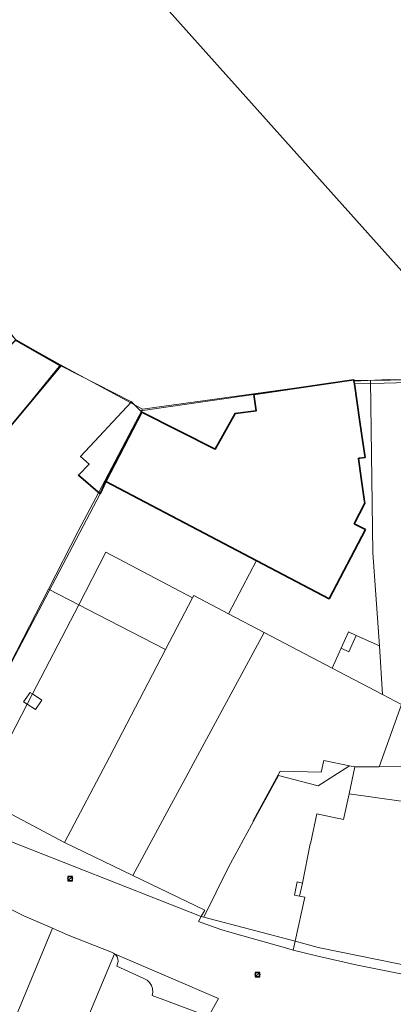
# Model space of a CAD drawing. Header units: metres. Extents: x 163628 to 167676, y 402708 to 405373.
# Tile 256 of 256: x 165695 to 165762, y 403727 to 403903. Entities that reach past the tile are written whole.
import ezdxf

# ---------------------------------------------------------------- set-up
doc = ezdxf.new("R2010")
doc.units = ezdxf.units.M
doc.layers.get('0').update_dxf_attribs({"lineweight": 25})
for name, color, linetype, lineweight in [('X-CA190022.004-UO-BGT_Ondergrond$0$GE_202_SHDMuur30cm_Lijn_GEM', 253, 'Continuous', 9), ('X-CA190022.004-UO-BGT_Ondergrond$0$GE_203_VGOHaag_Lijn_GEM', 253, 'X-CA190022.004-UO-BGT_Ondergrond$0$Heg', 9), ('X-CA190022.004-UO-BGT_Ondergrond$0$GE_401_OTDErf_Vlak_GEM', 253, 'Continuous', 9), ('X-CA190022.004-UO-BGT_Ondergrond$0$GE_432_OTDOnverhard_zand_Vlak_GEM', 253, 'Continuous', 9), ('X-CA190022.004-UO-BGT_Ondergrond$0$GE_601_PNDgrondvlakpand_Vlak_MV_GEM', 34, 'Continuous', 35), ('X-CA190022.004-UO-KAD_Percelen$0$B-WE-KG-GRENS_PERCEEL-GV', 150, 'Continuous', 9), ('X-CA190022.004-UO-WHM_Riolering gemeente_NLCS$0$B-WE-RI-PUT-S', 214, 'Continuous', 15)]:
    doc.layers.add(name, color=color, linetype=linetype, lineweight=lineweight)
doc.linetypes.add('X-CA190022.004-UO-BGT_Ondergrond$0$Heg', pattern='A,5,-1.5,[2,dgnlstyle-meierijstad.shx,S=0.007937,R=45,X=0,Y=0],-1.5', length=8)

# ---------------------------------------------------------------- blocks, each defined once
blk = doc.blocks.new('X-CA190022.004-UO-WHM_Riolering gemeente_NLCS$0$B-SRI-PUT_BETON-SO')
blk.add_line((-1.41, -1.41), (1.41, 1.41))
at = {"lineweight": -3, "flags": 128}
blk.add_lwpolyline([(2, -2), (2, 2), (-2, 2), (-2, -2)], close=True, dxfattribs=at)
at = {"lineweight": -3}
blk.add_circle((0, 0), 2, dxfattribs=at)

msp = doc.modelspace()

# ---------------------------------------------------------------- linework, layer by layer
at = {"layer": 'X-CA190022.004-UO-BGT_Ondergrond$0$GE_202_SHDMuur30cm_Lijn_GEM'}
msp.add_line((165736.551, 403836.157), (165716.256, 403833.261), dxfattribs=at)
at = {"layer": 'X-CA190022.004-UO-BGT_Ondergrond$0$GE_203_VGOHaag_Lijn_GEM'}
msp.add_line((165714.661, 403834.881), (165701.999, 403841.272), dxfattribs=at)
at = {"layer": 'X-CA190022.004-UO-BGT_Ondergrond$0$GE_401_OTDErf_Vlak_GEM', "flags": 128}
for points in [[(165693.904, 403845.878), (165681.827, 403834.111), (165685.12, 403830.824), (165685.147, 403829.219), (165688.779, 403825.529), (165701.999, 403841.272), (165714.661, 403834.881), (165705.521, 403825.073), (165707.043, 403823.677), (165705.131, 403821.725), (165709.01, 403818.365), (165691.937, 403785.908), (165690.15, 403782.51), (165687.78, 403777.88)], [(165764.341, 403838.309), (165759.902, 403838.195), (165754.578, 403838.058), (165754.503, 403838.574), (165760.76, 403838.86), (165766.218, 403838.79)], [(165733.218, 403832.776), (165729.623, 403826.364), (165716.505, 403833.008), (165716.256, 403833.261), (165736.551, 403836.157), (165736.995, 403833.241), (165733.218, 403832.776)]]:
    msp.add_lwpolyline(points, dxfattribs=at)
at = {"layer": 'X-CA190022.004-UO-BGT_Ondergrond$0$GE_432_OTDOnverhard_zand_Vlak_GEM', "flags": 128}
msp.add_lwpolyline([(165766.218, 403838.79), (165760.76, 403838.86), (165754.503, 403838.574), (165754.47, 403838.8), (165749.52, 403838.07), (165736.551, 403836.157), (165716.256, 403833.261), (165714.661, 403834.881), (165701.999, 403841.272), (165693.904, 403845.878), (165691.339, 403849.383), (165680.826, 403860.84), (165666.605, 403878.436), (165659.101, 403886.539), (165652.459, 403894.903), (165653.696, 403896.105), (165641.715, 403910.862)], dxfattribs=at)
at = {"layer": 'X-CA190022.004-UO-BGT_Ondergrond$0$GE_601_PNDgrondvlakpand_Vlak_MV_GEM', "flags": 128}
for points in [[(165701.999, 403841.272), (165688.779, 403825.529), (165685.147, 403829.219), (165685.12, 403830.824), (165681.827, 403834.111), (165693.904, 403845.878), (165701.999, 403841.272)], [(165755.565, 403831.299), (165756.098, 403827.647), (165756.5, 403824.89), (165755.501, 403824.749), (165755.3, 403824.72), (165755.799, 403821.174), (165756.33, 403817.399), (165756.43, 403816.69), (165754.56, 403813.02), (165756.55, 403811.98), (165750.06, 403799.57), (165710.04, 403820.59), (165716.505, 403833.008), (165729.623, 403826.364), (165733.218, 403832.776), (165736.995, 403833.241), (165736.551, 403836.157), (165749.52, 403838.07), (165754.47, 403838.8), (165754.503, 403838.574), (165754.578, 403838.058), (165755.565, 403831.299)], [(165716.505, 403833.008), (165710.04, 403820.59), (165709.01, 403818.365), (165705.131, 403821.725), (165707.043, 403823.677), (165705.521, 403825.073), (165714.661, 403834.881), (165716.256, 403833.261), (165716.505, 403833.008)]]:
    msp.add_lwpolyline(points, dxfattribs=at)
at = {"layer": 'X-CA190022.004-UO-KAD_Percelen$0$B-WE-KG-GRENS_PERCEEL-GV', "flags": 128}
for points in [[(165776.88, 403858.602), (165776.928, 403862.002), (165765.265, 403862.149), (165765.259, 403873.14), (165765.315, 403957.56), (165765.319, 403982.597), (165776.335, 403982.589), (165776.316, 404002.676), (165776.308, 404010.713), (165776.03, 404010.721), (165759.527, 404010.109), (165744.608, 404008.056), (165730.802, 404001.489), (165701.362, 403987.88), (165701.597, 403927.05), (165763.107, 403858.28)], [(165693.915, 403845.942), (165671.92, 403824.033), (165667.098, 403819.324), (165666.885, 403819.614), (165653.77, 403809.751), (165664.489, 403795.304), (165701.941, 403841.484)], [(165688.339, 403779.097), (165699.78, 403801.308), (165705.121, 403811.676), (165709.872, 403820.678), (165716.645, 403833.511), (165701.941, 403841.484), (165664.489, 403795.304), (165675.195, 403781.6), (165675.306, 403781.7), (165679.137, 403776.966), (165680.011, 403776.045), (165681.006, 403775.607), (165681.912, 403775.391), (165682.015, 403775.379), (165683.036, 403775.265), (165684.088, 403775.387), (165685.054, 403775.71), (165685.959, 403776.2), (165686.726, 403776.795), (165687.447, 403777.582)], [(165757.462, 403838.691), (165754.163, 403838.755), (165753.341, 403838.64), (165716.645, 403833.511), (165709.872, 403820.678), (165737.054, 403806.41), (165732.051, 403796.898), (165738.404, 403793.539), (165750.602, 403787.159), (165752.223, 403790.718), (165753.549, 403793.63), (165754.914, 403793.008), (165759.065, 403791.144), (165757.901, 403807.794)], [(165763.041, 403780.654), (165758.994, 403769.472), (165818.512, 403769.604), (165818.473, 403776.648), (165783.357, 403776.691), (165780.353, 403777.078), (165777.283, 403777.602), (165774.417, 403778.816), (165771.899, 403780.536), (165769.852, 403782.681), (165767.717, 403784.895), (165764.218, 403789.415), (165764.243, 403792.585), (165764.364, 403807.88), (165764.482, 403822.749), (165764.609, 403838.812), (165757.462, 403838.691), (165757.901, 403807.794), (165759.065, 403791.144), (165759.645, 403782.43), (165761.914, 403781.244)], [(165732.051, 403796.898), (165737.054, 403806.41), (165709.872, 403820.678), (165705.121, 403811.676), (165699.78, 403801.308), (165705.185, 403798.516), (165710.077, 403807.95), (165725.596, 403799.745), (165725.828, 403800.188)], [(165727.138, 403742.673), (165727.774, 403743.784), (165714.897, 403750.025), (165702.668, 403755.951), (165690.352, 403762.455), (165687.853, 403765.09), (165681.029, 403774.483), (165682.015, 403775.379), (165681.912, 403775.391), (165681.006, 403775.607), (165680.011, 403776.045), (165679.137, 403776.966), (165675.306, 403781.7), (165675.195, 403781.6), (165664.489, 403795.304), (165653.77, 403809.751), (165669.906, 403775.697), (165689.169, 403757.619)], [(165708.58, 403796.762), (165720.759, 403790.485), (165725.596, 403799.745), (165710.077, 403807.95), (165705.185, 403798.516)], [(165705.185, 403798.516), (165699.78, 403801.308), (165688.339, 403779.097), (165687.447, 403777.582), (165686.726, 403776.795), (165685.959, 403776.2), (165685.054, 403775.71), (165684.088, 403775.387), (165683.036, 403775.265), (165682.015, 403775.379), (165681.029, 403774.483), (165687.853, 403765.09), (165695.95, 403780.706), (165695.313, 403781.119), (165696.517, 403782.814), (165696.905, 403782.548)], [(165720.759, 403790.485), (165710.694, 403771.218), (165702.668, 403755.951), (165714.897, 403750.025), (165721.82, 403762.86), (165724.378, 403767.563), (165725.714, 403770.023), (165738.404, 403793.539), (165732.051, 403796.898), (165725.828, 403800.188), (165725.596, 403799.745)], [(165710.694, 403771.218), (165720.759, 403790.485), (165708.58, 403796.762), (165705.185, 403798.516), (165696.905, 403782.548), (165698.553, 403781.421), (165697.448, 403779.736), (165695.95, 403780.706), (165687.853, 403765.09), (165690.352, 403762.455), (165702.668, 403755.951)], [(165738.404, 403793.539), (165725.714, 403770.023), (165724.378, 403767.563), (165721.82, 403762.86), (165714.897, 403750.025), (165727.774, 403743.784), (165727.138, 403742.673), (165727.583, 403742.555), (165732.003, 403751.534), (165736.487, 403759.751), (165736.434, 403759.777), (165737.227, 403761.235), (165740.577, 403767.392), (165741.275, 403768.674), (165748.641, 403768.524), (165749.114, 403770.621), (165753.701, 403769.664), (165754.673, 403769.462), (165758.994, 403769.472), (165763.041, 403780.654), (165761.914, 403781.244), (165759.645, 403782.43), (165750.602, 403787.159)], [(165759.645, 403782.43), (165759.065, 403791.144), (165754.914, 403793.008), (165753.588, 403790.096), (165752.223, 403790.718), (165750.602, 403787.159)], [(165752.223, 403790.718), (165753.588, 403790.096), (165754.914, 403793.008), (165753.549, 403793.63)], [(165696.517, 403782.814), (165695.313, 403781.119), (165695.95, 403780.706), (165696.905, 403782.548)], [(165696.905, 403782.548), (165695.95, 403780.706), (165697.448, 403779.736), (165698.553, 403781.421)], [(165744.751, 403746.308), (165743.84, 403746.49), (165744.35, 403748.87), (165745.261, 403748.671), (165746.652, 403755.704), (165746.72, 403755.689), (165747.873, 403761.088), (165752.612, 403760.054), (165753.622, 403764.665), (165754.673, 403769.462), (165753.701, 403769.664), (165748.105, 403766.068), (165740.956, 403767.941), (165736.487, 403759.751), (165732.003, 403751.534), (165727.583, 403742.555), (165743.948, 403738.226), (165745.676, 403746.123)], [(165736.487, 403759.751), (165740.956, 403767.941), (165748.105, 403766.068), (165753.701, 403769.664), (165749.114, 403770.621), (165748.641, 403768.524), (165741.275, 403768.674), (165740.577, 403767.392), (165737.227, 403761.235), (165736.434, 403759.777)], [(165754.673, 403769.462), (165753.622, 403764.665), (165777.748, 403761.256), (165800.009, 403758.152), (165818.569, 403755.564), (165818.512, 403769.604), (165758.994, 403769.472)], [(165745.261, 403748.671), (165744.751, 403746.308), (165745.676, 403746.123), (165743.948, 403738.226), (165748.119, 403737.123), (165766.024, 403733.497), (165772.082, 403732.391), (165774.073, 403742.534), (165777.748, 403761.256), (165753.622, 403764.665), (165752.612, 403760.054), (165747.873, 403761.088), (165746.72, 403755.689), (165746.652, 403755.704)], [(165744.751, 403746.308), (165745.261, 403748.671), (165744.35, 403748.87), (165743.84, 403746.49)], [(165677.435, 403716.459), (165679.952, 403714.461), (165689.435, 403714.079), (165700.5, 403740.564), (165695.35, 403742.81), (165689.6, 403745.576)], [(165727.138, 403742.673), (165726.624, 403741.776), (165727.114, 403741.602), (165730.667, 403740.34), (165732.263, 403739.857), (165742.651, 403736.92), (165743.6, 403736.637), (165743.948, 403738.226), (165727.583, 403742.555)], [(165700.253, 403708.87), (165711.589, 403736.002), (165711.446, 403736.114), (165711.05, 403736.28), (165703.33, 403739.33), (165700.5, 403740.564), (165689.435, 403714.079), (165699.1, 403709.526)], [(165743.6, 403736.637), (165747.799, 403735.602), (165754.869, 403734.017), (165764.113, 403732.161), (165768.761, 403731.209), (165768.775, 403731.142), (165771.73, 403730.593), (165772.082, 403732.391), (165766.024, 403733.497), (165748.119, 403737.123), (165743.948, 403738.226)], [(165700.253, 403708.87), (165715.118, 403700.42), (165715.584, 403701.252), (165722.026, 403713.015), (165728.468, 403724.779), (165718.36, 403728.52), (165718.459, 403729.114), (165718.4, 403729.772), (165718.207, 403730.322), (165717.881, 403730.825), (165717.437, 403731.242), (165716.88, 403731.55), (165712, 403733.77), (165712.16, 403734.18), (165712.247, 403734.611), (165712.206, 403735.086), (165712.062, 403735.471), (165711.797, 403735.838), (165711.589, 403736.002)], [(165728.468, 403724.779), (165730.233, 403728.001), (165711.589, 403736.002), (165711.797, 403735.838), (165712.062, 403735.471), (165712.206, 403735.086), (165712.247, 403734.611), (165712.16, 403734.18), (165712, 403733.77), (165716.88, 403731.55), (165717.437, 403731.242), (165717.881, 403730.825), (165718.207, 403730.322), (165718.4, 403729.772), (165718.459, 403729.114), (165718.36, 403728.52)]]:
    msp.add_lwpolyline(points, close=True, dxfattribs=at)
for points in [[(165763.107, 403858.28), (165701.597, 403927.05)], [(165641.715, 403910.862), (165653.696, 403896.105), (165652.084, 403894.546), (165659.331, 403886.127), (165666.213, 403878.13), (165673.482, 403869.684), (165680.461, 403861.575), (165687.456, 403853.447), (165693.915, 403845.942), (165701.941, 403841.484), (165716.645, 403833.511), (165753.341, 403838.64), (165754.163, 403838.755), (165757.462, 403838.691), (165764.609, 403838.812)], [(165764.113, 403732.161), (165754.869, 403734.017), (165747.799, 403735.602), (165743.6, 403736.637), (165742.651, 403736.92), (165732.263, 403739.857), (165730.667, 403740.34), (165727.114, 403741.602), (165726.624, 403741.776), (165727.138, 403742.673), (165689.169, 403757.619)], [(165689.6, 403745.576), (165695.35, 403742.81), (165700.5, 403740.564), (165703.33, 403739.33), (165711.05, 403736.28), (165711.446, 403736.114), (165711.589, 403736.002), (165730.233, 403728.001), (165728.468, 403724.779)]]:
    msp.add_lwpolyline(points, dxfattribs=at)

# ---------------------------------------------------------------- block references
at = {"layer": 'X-CA190022.004-UO-WHM_Riolering gemeente_NLCS$0$B-WE-RI-PUT-S', "xscale": 0.2, "yscale": 0.2, "zscale": 0.2}
for p in [(165703.664, 403749.44), (165737.216, 403732.256)]:
    msp.add_blockref('X-CA190022.004-UO-WHM_Riolering gemeente_NLCS$0$B-SRI-PUT_BETON-SO', p, dxfattribs=at)

doc.saveas('drawing.dxf')
